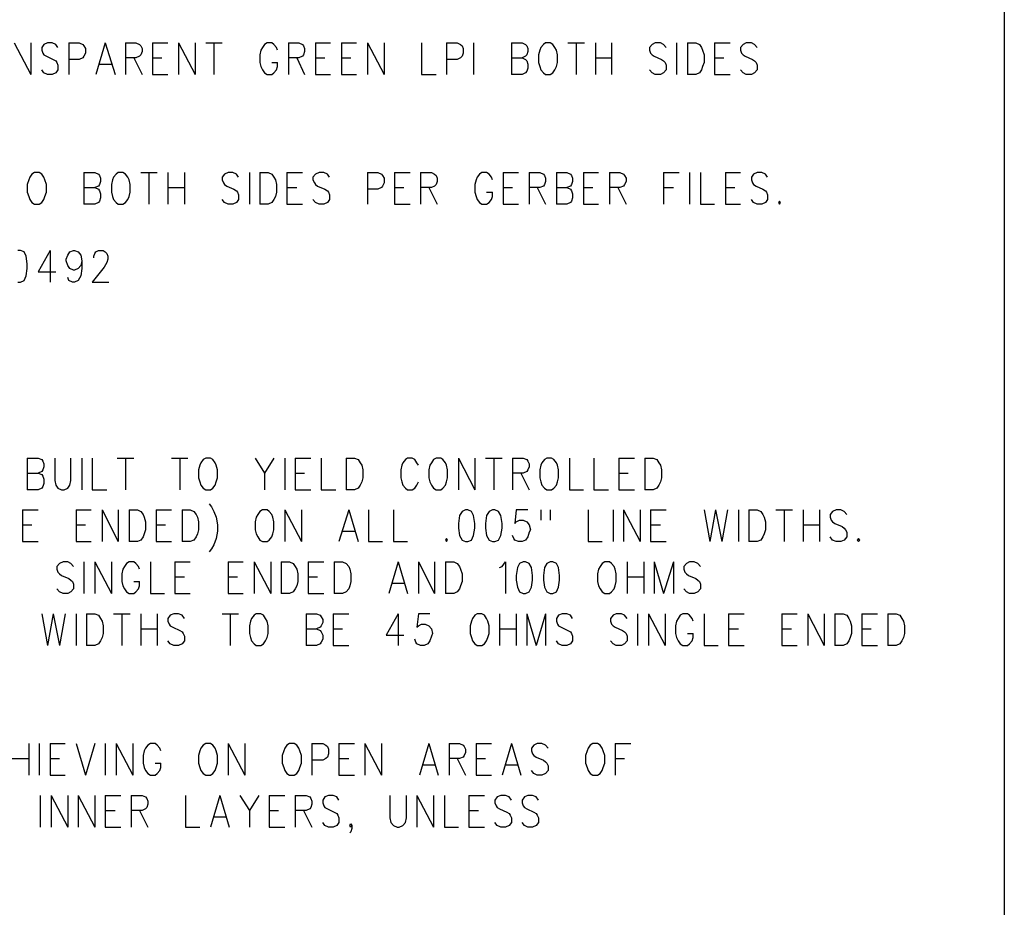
# Model space of a CAD drawing. Extents: x 11.9 to 28.1, y 10.8 to 21.2.
# Tile 39 of 45: x 26.2 to 28.1, y 16.1 to 17.8. Entities that reach past the tile are written whole.
import ezdxf

# ---------------------------------------------------------------- set-up
doc = ezdxf.new("R2010")
doc.units = 0
doc.header["$MEASUREMENT"] = 0
doc.layers.add('LAYNR1', color=2, linetype='Continuous')

msp = doc.modelspace()

# ---------------------------------------------------------------- linework, layer by layer
at = {"layer": 'LAYNR1', "color": 7}
for points in [[(28.093, 21.199), (28.093, 10.799)], [(26.187, 17.73), (26.219, 17.669)], [(26.219, 17.73), (26.219, 17.669)], [(26.271, 17.721), (26.267, 17.727), (26.26, 17.73), (26.251, 17.73), (26.244, 17.727), (26.24, 17.721), (26.24, 17.716)], [(26.292, 17.73), (26.292, 17.669)], [(26.292, 17.73), (26.312, 17.73), (26.319, 17.727), (26.321, 17.724), (26.324, 17.719), (26.324, 17.71), (26.321, 17.704), (26.319, 17.701), (26.312, 17.698), (26.292, 17.698)], [(26.362, 17.73), (26.344, 17.669)], [(26.362, 17.73), (26.381, 17.669)], [(26.401, 17.73), (26.401, 17.669)], [(26.401, 17.73), (26.421, 17.73), (26.428, 17.727), (26.431, 17.724), (26.433, 17.719), (26.433, 17.713), (26.431, 17.707), (26.428, 17.704), (26.421, 17.701), (26.401, 17.701)], [(26.453, 17.73), (26.453, 17.669)], [(26.453, 17.73), (26.483, 17.73)], [(26.503, 17.73), (26.503, 17.669)], [(26.503, 17.73), (26.535, 17.669)], [(26.535, 17.73), (26.535, 17.669)], [(26.556, 17.73), (26.587, 17.73)], [(26.571, 17.73), (26.571, 17.669)], [(26.694, 17.716), (26.692, 17.721), (26.687, 17.727), (26.683, 17.73), (26.674, 17.73), (26.669, 17.727), (26.665, 17.721), (26.662, 17.716)], [(26.715, 17.73), (26.715, 17.669)], [(26.715, 17.73), (26.735, 17.73), (26.742, 17.727), (26.744, 17.724), (26.746, 17.719), (26.746, 17.713), (26.744, 17.707), (26.742, 17.704), (26.735, 17.701), (26.715, 17.701)], [(26.767, 17.73), (26.767, 17.669)], [(26.767, 17.73), (26.796, 17.73)], [(26.817, 17.73), (26.817, 17.669)], [(26.817, 17.73), (26.846, 17.73)], [(26.867, 17.73), (26.867, 17.669)], [(26.867, 17.73), (26.899, 17.669)], [(26.899, 17.73), (26.899, 17.669)], [(26.971, 17.73), (26.971, 17.669)], [(27.019, 17.73), (27.019, 17.669)], [(27.019, 17.73), (27.04, 17.73), (27.046, 17.727), (27.049, 17.724), (27.051, 17.719), (27.051, 17.71), (27.049, 17.704), (27.046, 17.701), (27.04, 17.698), (27.019, 17.698)], [(27.071, 17.73), (27.071, 17.669)], [(27.144, 17.73), (27.144, 17.669)], [(27.144, 17.73), (27.165, 17.73), (27.171, 17.727), (27.174, 17.724), (27.176, 17.719), (27.176, 17.713), (27.174, 17.707), (27.171, 17.704), (27.165, 17.701)], [(27.21, 17.73), (27.206, 17.727), (27.201, 17.721), (27.199, 17.716)], [(27.231, 17.716), (27.228, 17.721), (27.224, 17.727), (27.219, 17.73), (27.21, 17.73)], [(27.253, 17.73), (27.285, 17.73)], [(27.269, 17.73), (27.269, 17.669)], [(27.306, 17.73), (27.306, 17.669)], [(27.337, 17.73), (27.337, 17.669)], [(27.442, 17.721), (27.437, 17.727), (27.431, 17.73), (27.421, 17.73), (27.415, 17.727), (27.41, 17.721), (27.41, 17.716)], [(27.462, 17.73), (27.462, 17.669)], [(27.483, 17.73), (27.483, 17.669)], [(27.483, 17.73), (27.499, 17.73), (27.506, 17.727), (27.51, 17.721), (27.512, 17.716)], [(27.535, 17.73), (27.535, 17.669)], [(27.535, 17.73), (27.565, 17.73)], [(27.617, 17.721), (27.612, 17.727), (27.606, 17.73), (27.596, 17.73), (27.59, 17.727), (27.585, 17.721), (27.585, 17.716)], [(26.24, 17.716), (26.242, 17.71), (26.244, 17.707), (26.249, 17.704), (26.262, 17.698), (26.267, 17.695), (26.269, 17.692)], [(26.662, 17.716), (26.66, 17.707), (26.66, 17.692)], [(27.199, 17.716), (27.196, 17.707), (27.196, 17.692)], [(27.233, 17.692), (27.233, 17.707), (27.231, 17.716)], [(27.41, 17.716), (27.412, 17.71), (27.415, 17.707), (27.419, 17.704), (27.433, 17.698), (27.437, 17.695), (27.44, 17.692)], [(27.512, 17.716), (27.515, 17.707), (27.515, 17.692)], [(27.585, 17.716), (27.587, 17.71), (27.59, 17.707), (27.594, 17.704), (27.608, 17.698), (27.612, 17.695), (27.615, 17.692)], [(26.269, 17.692), (26.271, 17.687), (26.271, 17.678), (26.267, 17.672), (26.26, 17.669)], [(26.351, 17.689), (26.374, 17.689)], [(26.417, 17.701), (26.433, 17.669)], [(26.453, 17.701), (26.471, 17.701)], [(26.66, 17.692), (26.662, 17.684), (26.665, 17.678), (26.669, 17.672), (26.674, 17.669)], [(26.683, 17.669), (26.687, 17.672), (26.692, 17.678), (26.694, 17.684), (26.694, 17.692)], [(26.683, 17.692), (26.694, 17.692)], [(26.731, 17.701), (26.746, 17.669)], [(26.767, 17.701), (26.785, 17.701)], [(26.817, 17.701), (26.835, 17.701)], [(27.144, 17.701), (27.165, 17.701), (27.171, 17.698), (27.174, 17.695), (27.176, 17.689), (27.176, 17.681), (27.174, 17.675), (27.171, 17.672), (27.165, 17.669)], [(27.196, 17.692), (27.199, 17.684), (27.201, 17.678), (27.206, 17.672), (27.21, 17.669)], [(27.219, 17.669), (27.224, 17.672), (27.228, 17.678), (27.231, 17.684), (27.233, 17.692)], [(27.306, 17.701), (27.337, 17.701)], [(27.44, 17.692), (27.442, 17.687), (27.442, 17.678), (27.437, 17.672), (27.431, 17.669)], [(27.515, 17.692), (27.512, 17.684), (27.51, 17.678), (27.506, 17.672), (27.499, 17.669)], [(27.535, 17.701), (27.553, 17.701)], [(27.615, 17.692), (27.617, 17.687), (27.617, 17.678), (27.612, 17.672), (27.606, 17.669)], [(26.251, 17.669), (26.244, 17.672), (26.24, 17.678)], [(26.26, 17.669), (26.251, 17.669)], [(26.453, 17.669), (26.483, 17.669)], [(26.674, 17.669), (26.683, 17.669)], [(26.767, 17.669), (26.796, 17.669)], [(26.817, 17.669), (26.846, 17.669)], [(26.971, 17.669), (26.999, 17.669)], [(27.165, 17.669), (27.144, 17.669)], [(27.21, 17.669), (27.219, 17.669)], [(27.421, 17.669), (27.415, 17.672), (27.41, 17.678)], [(27.431, 17.669), (27.421, 17.669)], [(27.499, 17.669), (27.483, 17.669)], [(27.535, 17.669), (27.565, 17.669)], [(27.596, 17.669), (27.59, 17.672), (27.585, 17.678)], [(27.606, 17.669), (27.596, 17.669)], [(26.226, 17.48), (26.221, 17.477), (26.217, 17.471), (26.215, 17.466)], [(26.246, 17.466), (26.244, 17.471), (26.24, 17.477), (26.235, 17.48), (26.226, 17.48)], [(26.321, 17.48), (26.321, 17.419)], [(26.321, 17.48), (26.342, 17.48), (26.349, 17.477), (26.351, 17.474), (26.353, 17.469), (26.353, 17.463), (26.351, 17.457), (26.349, 17.454), (26.342, 17.451)], [(26.387, 17.48), (26.383, 17.477), (26.378, 17.471), (26.376, 17.466)], [(26.408, 17.466), (26.406, 17.471), (26.401, 17.477), (26.396, 17.48), (26.387, 17.48)], [(26.431, 17.48), (26.462, 17.48)], [(26.446, 17.48), (26.446, 17.419)], [(26.483, 17.48), (26.483, 17.419)], [(26.515, 17.48), (26.515, 17.419)], [(26.619, 17.471), (26.615, 17.477), (26.608, 17.48), (26.599, 17.48), (26.592, 17.477), (26.587, 17.471), (26.587, 17.466)], [(26.64, 17.48), (26.64, 17.419)], [(26.66, 17.48), (26.66, 17.419)], [(26.66, 17.48), (26.676, 17.48), (26.683, 17.477), (26.687, 17.471), (26.69, 17.466)], [(26.712, 17.48), (26.712, 17.419)], [(26.712, 17.48), (26.742, 17.48)], [(26.794, 17.471), (26.79, 17.477), (26.783, 17.48), (26.774, 17.48), (26.767, 17.477), (26.762, 17.471), (26.762, 17.466)], [(26.867, 17.48), (26.867, 17.419)], [(26.867, 17.48), (26.887, 17.48), (26.894, 17.477), (26.896, 17.474), (26.899, 17.469), (26.899, 17.46), (26.896, 17.454), (26.894, 17.451), (26.887, 17.448), (26.867, 17.448)], [(26.919, 17.48), (26.919, 17.419)], [(26.919, 17.48), (26.949, 17.48)], [(26.969, 17.48), (26.969, 17.419)], [(26.969, 17.48), (26.99, 17.48), (26.996, 17.477), (26.999, 17.474), (27.001, 17.469), (27.001, 17.463), (26.999, 17.457), (26.996, 17.454), (26.99, 17.451), (26.969, 17.451)], [(27.108, 17.466), (27.106, 17.471), (27.101, 17.477), (27.096, 17.48), (27.087, 17.48), (27.083, 17.477), (27.078, 17.471), (27.076, 17.466)], [(27.128, 17.48), (27.128, 17.419)], [(27.128, 17.48), (27.158, 17.48)], [(27.178, 17.48), (27.178, 17.419)], [(27.178, 17.48), (27.199, 17.48), (27.206, 17.477), (27.208, 17.474), (27.21, 17.469), (27.21, 17.463), (27.208, 17.457), (27.206, 17.454), (27.199, 17.451), (27.178, 17.451)], [(27.231, 17.48), (27.231, 17.419)], [(27.231, 17.48), (27.251, 17.48), (27.258, 17.477), (27.26, 17.474), (27.262, 17.469), (27.262, 17.463), (27.26, 17.457), (27.258, 17.454), (27.251, 17.451)], [(27.283, 17.48), (27.283, 17.419)], [(27.283, 17.48), (27.312, 17.48)], [(27.333, 17.48), (27.333, 17.419)], [(27.333, 17.48), (27.353, 17.48), (27.36, 17.477), (27.362, 17.474), (27.365, 17.469), (27.365, 17.463), (27.362, 17.457), (27.36, 17.454), (27.353, 17.451), (27.333, 17.451)], [(27.437, 17.48), (27.437, 17.419)], [(27.437, 17.48), (27.467, 17.48)], [(27.487, 17.48), (27.487, 17.419)], [(27.508, 17.48), (27.508, 17.419)], [(27.556, 17.48), (27.556, 17.419)], [(27.556, 17.48), (27.585, 17.48)], [(27.637, 17.471), (27.633, 17.477), (27.626, 17.48), (27.617, 17.48), (27.61, 17.477), (27.606, 17.471), (27.606, 17.466)], [(26.215, 17.466), (26.212, 17.457), (26.212, 17.442)], [(26.249, 17.442), (26.249, 17.457), (26.246, 17.466)], [(26.376, 17.466), (26.374, 17.457), (26.374, 17.442)], [(26.41, 17.442), (26.41, 17.457), (26.408, 17.466)], [(26.587, 17.466), (26.59, 17.46), (26.592, 17.457), (26.596, 17.454), (26.61, 17.448), (26.615, 17.445), (26.617, 17.442)], [(26.69, 17.466), (26.692, 17.457), (26.692, 17.442)], [(26.762, 17.466), (26.765, 17.46), (26.767, 17.457), (26.771, 17.454), (26.785, 17.448), (26.79, 17.445), (26.792, 17.442)], [(27.076, 17.466), (27.074, 17.457), (27.074, 17.442)], [(27.606, 17.466), (27.608, 17.46), (27.61, 17.457), (27.615, 17.454), (27.628, 17.448), (27.633, 17.445), (27.635, 17.442)], [(26.212, 17.442), (26.215, 17.434), (26.217, 17.428), (26.221, 17.422), (26.226, 17.419)], [(26.235, 17.419), (26.24, 17.422), (26.244, 17.428), (26.246, 17.434), (26.249, 17.442)], [(26.321, 17.451), (26.342, 17.451), (26.349, 17.448), (26.351, 17.445), (26.353, 17.439), (26.353, 17.431), (26.351, 17.425), (26.349, 17.422), (26.342, 17.419)], [(26.374, 17.442), (26.376, 17.434), (26.378, 17.428), (26.383, 17.422), (26.387, 17.419)], [(26.396, 17.419), (26.401, 17.422), (26.406, 17.428), (26.408, 17.434), (26.41, 17.442)], [(26.483, 17.451), (26.515, 17.451)], [(26.617, 17.442), (26.619, 17.437), (26.619, 17.428), (26.615, 17.422), (26.608, 17.419)], [(26.692, 17.442), (26.69, 17.434), (26.687, 17.428), (26.683, 17.422), (26.676, 17.419)], [(26.712, 17.451), (26.731, 17.451)], [(26.792, 17.442), (26.794, 17.437), (26.794, 17.428), (26.79, 17.422), (26.783, 17.419)], [(26.919, 17.451), (26.937, 17.451)], [(26.985, 17.451), (27.001, 17.419)], [(27.074, 17.442), (27.076, 17.434), (27.078, 17.428), (27.083, 17.422), (27.087, 17.419)], [(27.096, 17.419), (27.101, 17.422), (27.106, 17.428), (27.108, 17.434), (27.108, 17.442)], [(27.096, 17.442), (27.108, 17.442)], [(27.128, 17.451), (27.146, 17.451)], [(27.194, 17.451), (27.21, 17.419)], [(27.231, 17.451), (27.251, 17.451), (27.258, 17.448), (27.26, 17.445), (27.262, 17.439), (27.262, 17.431), (27.26, 17.425), (27.258, 17.422), (27.251, 17.419)], [(27.283, 17.451), (27.301, 17.451)], [(27.349, 17.451), (27.365, 17.419)], [(27.437, 17.451), (27.456, 17.451)], [(27.556, 17.451), (27.574, 17.451)], [(27.635, 17.442), (27.637, 17.437), (27.637, 17.428), (27.633, 17.422), (27.626, 17.419)], [(26.599, 17.419), (26.592, 17.422), (26.587, 17.428)], [(26.774, 17.419), (26.767, 17.422), (26.762, 17.428)], [(27.617, 17.419), (27.61, 17.422), (27.606, 17.428)], [(27.66, 17.425), (27.658, 17.422), (27.66, 17.419)], [(27.66, 17.419), (27.662, 17.422), (27.66, 17.425)], [(26.226, 17.419), (26.235, 17.419)], [(26.342, 17.419), (26.321, 17.419)], [(26.387, 17.419), (26.396, 17.419)], [(26.608, 17.419), (26.599, 17.419)], [(26.676, 17.419), (26.66, 17.419)], [(26.712, 17.419), (26.742, 17.419)], [(26.783, 17.419), (26.774, 17.419)], [(26.919, 17.419), (26.949, 17.419)], [(27.087, 17.419), (27.096, 17.419)], [(27.128, 17.419), (27.158, 17.419)], [(27.251, 17.419), (27.231, 17.419)], [(27.283, 17.419), (27.312, 17.419)], [(27.508, 17.419), (27.535, 17.419)], [(27.556, 17.419), (27.585, 17.419)], [(27.626, 17.419), (27.617, 17.419)], [(26.199, 17.269), (26.206, 17.272), (26.21, 17.281), (26.212, 17.295), (26.212, 17.304), (26.21, 17.319), (26.206, 17.327), (26.199, 17.33), (26.194, 17.33)], [(26.256, 17.33), (26.233, 17.289), (26.267, 17.289)], [(26.256, 17.33), (26.256, 17.269)], [(26.301, 17.292), (26.294, 17.295), (26.29, 17.301), (26.287, 17.31), (26.287, 17.313), (26.29, 17.321), (26.294, 17.327), (26.301, 17.33), (26.303, 17.33), (26.31, 17.327), (26.315, 17.321), (26.317, 17.31), (26.317, 17.295), (26.315, 17.281), (26.31, 17.272), (26.303, 17.269)], [(26.34, 17.316), (26.34, 17.319), (26.342, 17.324), (26.344, 17.327), (26.349, 17.33), (26.358, 17.33), (26.362, 17.327), (26.365, 17.324), (26.367, 17.319), (26.367, 17.313), (26.365, 17.307), (26.36, 17.298), (26.337, 17.269)], [(26.317, 17.31), (26.315, 17.301), (26.31, 17.295), (26.303, 17.292)], [(26.303, 17.292), (26.301, 17.292)], [(26.194, 17.269), (26.199, 17.269)], [(26.299, 17.269), (26.292, 17.272), (26.29, 17.278)], [(26.303, 17.269), (26.299, 17.269)], [(26.337, 17.269), (26.369, 17.269)], [(26.212, 16.93), (26.212, 16.869)], [(26.212, 16.93), (26.233, 16.93), (26.24, 16.927), (26.242, 16.924), (26.244, 16.919), (26.244, 16.913), (26.242, 16.907), (26.24, 16.904), (26.233, 16.901)], [(26.265, 16.93), (26.265, 16.887), (26.267, 16.878), (26.271, 16.872), (26.278, 16.869)], [(26.283, 16.869), (26.29, 16.872), (26.294, 16.878), (26.296, 16.887), (26.296, 16.93)], [(26.317, 16.93), (26.317, 16.869)], [(26.337, 16.93), (26.337, 16.869)], [(26.385, 16.93), (26.417, 16.93)], [(26.401, 16.93), (26.401, 16.869)], [(26.49, 16.93), (26.521, 16.93)], [(26.506, 16.93), (26.506, 16.869)], [(26.556, 16.93), (26.551, 16.927), (26.546, 16.921), (26.544, 16.916)], [(26.576, 16.916), (26.574, 16.921), (26.569, 16.927), (26.565, 16.93), (26.556, 16.93)], [(26.651, 16.93), (26.669, 16.901), (26.669, 16.869)], [(26.687, 16.93), (26.669, 16.901)], [(26.708, 16.93), (26.708, 16.869)], [(26.728, 16.93), (26.728, 16.869)], [(26.728, 16.93), (26.758, 16.93)], [(26.778, 16.93), (26.778, 16.869)], [(26.826, 16.93), (26.826, 16.869)], [(26.826, 16.93), (26.842, 16.93), (26.849, 16.927), (26.853, 16.921), (26.856, 16.916)], [(26.965, 16.916), (26.962, 16.921), (26.958, 16.927), (26.953, 16.93), (26.944, 16.93), (26.94, 16.927), (26.935, 16.921), (26.933, 16.916)], [(26.999, 16.93), (26.994, 16.927), (26.99, 16.921), (26.987, 16.916)], [(27.019, 16.916), (27.017, 16.921), (27.012, 16.927), (27.008, 16.93), (26.999, 16.93)], [(27.042, 16.93), (27.042, 16.869)], [(27.042, 16.93), (27.074, 16.869)], [(27.074, 16.93), (27.074, 16.869)], [(27.094, 16.93), (27.126, 16.93)], [(27.11, 16.93), (27.11, 16.869)], [(27.146, 16.93), (27.146, 16.869)], [(27.146, 16.93), (27.167, 16.93), (27.174, 16.927), (27.176, 16.924), (27.178, 16.919), (27.178, 16.913), (27.176, 16.907), (27.174, 16.904), (27.167, 16.901), (27.146, 16.901)], [(27.212, 16.93), (27.208, 16.927), (27.203, 16.921), (27.201, 16.916)], [(27.233, 16.916), (27.231, 16.921), (27.226, 16.927), (27.221, 16.93), (27.212, 16.93)], [(27.256, 16.93), (27.256, 16.869)], [(27.303, 16.93), (27.303, 16.869)], [(27.351, 16.93), (27.351, 16.869)], [(27.351, 16.93), (27.381, 16.93)], [(27.401, 16.93), (27.401, 16.869)], [(27.401, 16.93), (27.417, 16.93), (27.424, 16.927), (27.428, 16.921), (27.431, 16.916)], [(26.544, 16.916), (26.542, 16.907), (26.542, 16.892)], [(26.578, 16.892), (26.578, 16.907), (26.576, 16.916)], [(26.856, 16.916), (26.858, 16.907), (26.858, 16.892)], [(26.933, 16.916), (26.931, 16.907), (26.931, 16.892)], [(26.987, 16.916), (26.985, 16.907), (26.985, 16.892)], [(27.021, 16.892), (27.021, 16.907), (27.019, 16.916)], [(27.201, 16.916), (27.199, 16.907), (27.199, 16.892)], [(27.235, 16.892), (27.235, 16.907), (27.233, 16.916)], [(27.431, 16.916), (27.433, 16.907), (27.433, 16.892)], [(26.212, 16.901), (26.233, 16.901), (26.24, 16.898), (26.242, 16.895), (26.244, 16.889), (26.244, 16.881), (26.242, 16.875), (26.24, 16.872), (26.233, 16.869)], [(26.542, 16.892), (26.544, 16.884), (26.546, 16.878), (26.551, 16.872), (26.556, 16.869)], [(26.565, 16.869), (26.569, 16.872), (26.574, 16.878), (26.576, 16.884), (26.578, 16.892)], [(26.728, 16.901), (26.746, 16.901)], [(26.858, 16.892), (26.856, 16.884), (26.853, 16.878), (26.849, 16.872), (26.842, 16.869)], [(26.931, 16.892), (26.933, 16.884), (26.935, 16.878), (26.94, 16.872), (26.944, 16.869)], [(26.985, 16.892), (26.987, 16.884), (26.99, 16.878), (26.994, 16.872), (26.999, 16.869)], [(27.008, 16.869), (27.012, 16.872), (27.017, 16.878), (27.019, 16.884), (27.021, 16.892)], [(27.162, 16.901), (27.178, 16.869)], [(27.199, 16.892), (27.201, 16.884), (27.203, 16.878), (27.208, 16.872), (27.212, 16.869)], [(27.221, 16.869), (27.226, 16.872), (27.231, 16.878), (27.233, 16.884), (27.235, 16.892)], [(27.351, 16.901), (27.369, 16.901)], [(27.433, 16.892), (27.431, 16.884), (27.428, 16.878), (27.424, 16.872), (27.417, 16.869)], [(26.953, 16.869), (26.958, 16.872), (26.962, 16.878), (26.965, 16.884)], [(26.233, 16.869), (26.212, 16.869)], [(26.278, 16.869), (26.283, 16.869)], [(26.337, 16.869), (26.365, 16.869)], [(26.556, 16.869), (26.565, 16.869)], [(26.728, 16.869), (26.758, 16.869)], [(26.778, 16.869), (26.806, 16.869)], [(26.842, 16.869), (26.826, 16.869)], [(26.944, 16.869), (26.953, 16.869)], [(26.999, 16.869), (27.008, 16.869)], [(27.212, 16.869), (27.221, 16.869)], [(27.256, 16.869), (27.283, 16.869)], [(27.303, 16.869), (27.331, 16.869)], [(27.351, 16.869), (27.381, 16.869)], [(27.417, 16.869), (27.401, 16.869)], [(26.562, 16.842), (26.567, 16.836), (26.571, 16.827), (26.576, 16.816)], [(26.203, 16.83), (26.203, 16.769)], [(26.203, 16.83), (26.233, 16.83)], [(26.306, 16.83), (26.306, 16.769)], [(26.306, 16.83), (26.335, 16.83)], [(26.356, 16.83), (26.356, 16.769)], [(26.356, 16.83), (26.387, 16.769)], [(26.387, 16.83), (26.387, 16.769)], [(26.408, 16.83), (26.408, 16.769)], [(26.408, 16.83), (26.424, 16.83), (26.431, 16.827), (26.435, 16.821), (26.437, 16.816)], [(26.437, 16.816), (26.44, 16.807), (26.44, 16.792)], [(26.46, 16.83), (26.46, 16.769)], [(26.46, 16.83), (26.49, 16.83)], [(26.51, 16.83), (26.51, 16.769)], [(26.51, 16.83), (26.526, 16.83), (26.533, 16.827), (26.537, 16.821), (26.54, 16.816)], [(26.54, 16.816), (26.542, 16.807), (26.542, 16.792)], [(26.576, 16.816), (26.578, 16.801), (26.578, 16.789), (26.576, 16.775), (26.571, 16.763), (26.567, 16.755), (26.562, 16.749)], [(26.653, 16.816), (26.651, 16.807), (26.651, 16.792)], [(26.665, 16.83), (26.66, 16.827), (26.656, 16.821), (26.653, 16.816)], [(26.685, 16.816), (26.683, 16.821), (26.678, 16.827), (26.674, 16.83), (26.665, 16.83)], [(26.687, 16.792), (26.687, 16.807), (26.685, 16.816)], [(26.708, 16.83), (26.708, 16.769)], [(26.708, 16.83), (26.74, 16.769)], [(26.74, 16.83), (26.74, 16.769)], [(26.831, 16.83), (26.812, 16.769)], [(26.831, 16.83), (26.849, 16.769)], [(26.869, 16.83), (26.869, 16.769)], [(26.917, 16.83), (26.917, 16.769)], [(27.056, 16.83), (27.049, 16.827), (27.044, 16.819), (27.042, 16.804), (27.042, 16.795), (27.044, 16.781), (27.049, 16.772), (27.056, 16.769)], [(27.06, 16.769), (27.067, 16.772), (27.071, 16.781), (27.074, 16.795), (27.074, 16.804), (27.071, 16.819), (27.067, 16.827), (27.06, 16.83), (27.056, 16.83)], [(27.108, 16.83), (27.101, 16.827), (27.096, 16.819), (27.094, 16.804), (27.094, 16.795), (27.096, 16.781), (27.101, 16.772), (27.108, 16.769)], [(27.112, 16.769), (27.119, 16.772), (27.124, 16.781), (27.126, 16.795), (27.126, 16.804), (27.124, 16.819), (27.119, 16.827), (27.112, 16.83), (27.108, 16.83)], [(27.176, 16.83), (27.153, 16.83), (27.151, 16.804), (27.153, 16.807), (27.16, 16.81), (27.167, 16.81), (27.174, 16.807), (27.178, 16.801), (27.181, 16.792)], [(27.201, 16.83), (27.201, 16.81)], [(27.219, 16.83), (27.219, 16.81)], [(27.292, 16.83), (27.292, 16.769)], [(27.34, 16.83), (27.34, 16.769)], [(27.36, 16.83), (27.36, 16.769)], [(27.36, 16.83), (27.392, 16.769)], [(27.392, 16.83), (27.392, 16.769)], [(27.412, 16.83), (27.412, 16.769)], [(27.412, 16.83), (27.442, 16.83)], [(27.515, 16.83), (27.526, 16.769)], [(27.537, 16.83), (27.526, 16.769)], [(27.537, 16.83), (27.549, 16.769)], [(27.56, 16.83), (27.549, 16.769)], [(27.581, 16.83), (27.581, 16.769)], [(27.601, 16.83), (27.601, 16.769)], [(27.601, 16.83), (27.617, 16.83), (27.624, 16.827), (27.628, 16.821), (27.631, 16.816)], [(27.631, 16.816), (27.633, 16.807), (27.633, 16.792)], [(27.653, 16.83), (27.685, 16.83)], [(27.669, 16.83), (27.669, 16.769)], [(27.706, 16.83), (27.706, 16.769)], [(27.737, 16.83), (27.737, 16.769)], [(27.79, 16.821), (27.785, 16.827), (27.778, 16.83), (27.769, 16.83), (27.762, 16.827), (27.758, 16.821), (27.758, 16.816)], [(27.758, 16.816), (27.76, 16.81), (27.762, 16.807), (27.767, 16.804), (27.781, 16.798), (27.785, 16.795), (27.787, 16.792)], [(26.203, 16.801), (26.221, 16.801)], [(26.306, 16.801), (26.324, 16.801)], [(26.46, 16.801), (26.478, 16.801)], [(27.412, 16.801), (27.431, 16.801)], [(27.706, 16.801), (27.737, 16.801)], [(26.44, 16.792), (26.437, 16.784), (26.435, 16.778), (26.431, 16.772), (26.424, 16.769)], [(26.542, 16.792), (26.54, 16.784), (26.537, 16.778), (26.533, 16.772), (26.526, 16.769)], [(26.651, 16.792), (26.653, 16.784), (26.656, 16.778), (26.66, 16.772), (26.665, 16.769)], [(26.674, 16.769), (26.678, 16.772), (26.683, 16.778), (26.685, 16.784), (26.687, 16.792)], [(26.819, 16.789), (26.842, 16.789)], [(27.158, 16.769), (27.151, 16.772), (27.149, 16.775), (27.146, 16.781)], [(27.181, 16.792), (27.178, 16.787), (27.176, 16.778), (27.171, 16.772), (27.165, 16.769)], [(27.633, 16.792), (27.631, 16.784), (27.628, 16.778), (27.624, 16.772), (27.617, 16.769)], [(27.769, 16.769), (27.762, 16.772), (27.758, 16.778)], [(27.787, 16.792), (27.79, 16.787), (27.79, 16.778), (27.785, 16.772), (27.778, 16.769)], [(26.203, 16.769), (26.233, 16.769)], [(26.306, 16.769), (26.335, 16.769)], [(26.424, 16.769), (26.408, 16.769)], [(26.46, 16.769), (26.49, 16.769)], [(26.526, 16.769), (26.51, 16.769)], [(26.665, 16.769), (26.674, 16.769)], [(26.869, 16.769), (26.896, 16.769)], [(26.917, 16.769), (26.944, 16.769)], [(27.019, 16.775), (27.017, 16.772), (27.019, 16.769)], [(27.019, 16.769), (27.021, 16.772), (27.019, 16.775)], [(27.056, 16.769), (27.06, 16.769)], [(27.108, 16.769), (27.112, 16.769)], [(27.165, 16.769), (27.158, 16.769)], [(27.292, 16.769), (27.319, 16.769)], [(27.412, 16.769), (27.442, 16.769)], [(27.617, 16.769), (27.601, 16.769)], [(27.778, 16.769), (27.769, 16.769)], [(27.812, 16.775), (27.81, 16.772), (27.812, 16.769)], [(27.812, 16.769), (27.815, 16.772), (27.812, 16.775)], [(26.301, 16.721), (26.296, 16.727), (26.29, 16.73), (26.281, 16.73), (26.274, 16.727), (26.269, 16.721), (26.269, 16.716)], [(26.321, 16.73), (26.321, 16.669)], [(26.342, 16.73), (26.342, 16.669)], [(26.342, 16.73), (26.374, 16.669)], [(26.374, 16.73), (26.374, 16.669)], [(26.428, 16.716), (26.426, 16.721), (26.421, 16.727), (26.417, 16.73), (26.408, 16.73), (26.403, 16.727), (26.399, 16.721), (26.396, 16.716)], [(26.449, 16.73), (26.449, 16.669)], [(26.496, 16.73), (26.496, 16.669)], [(26.496, 16.73), (26.526, 16.73)], [(26.599, 16.73), (26.599, 16.669)], [(26.599, 16.73), (26.628, 16.73)], [(26.649, 16.73), (26.649, 16.669)], [(26.649, 16.73), (26.681, 16.669)], [(26.681, 16.73), (26.681, 16.669)], [(26.701, 16.73), (26.701, 16.669)], [(26.701, 16.73), (26.717, 16.73), (26.724, 16.727), (26.728, 16.721), (26.731, 16.716)], [(26.753, 16.73), (26.753, 16.669)], [(26.753, 16.73), (26.783, 16.73)], [(26.803, 16.73), (26.803, 16.669)], [(26.803, 16.73), (26.819, 16.73), (26.826, 16.727), (26.831, 16.721), (26.833, 16.716)], [(26.926, 16.73), (26.908, 16.669)], [(26.926, 16.73), (26.944, 16.669)], [(26.965, 16.73), (26.965, 16.669)], [(26.965, 16.73), (26.996, 16.669)], [(26.996, 16.73), (26.996, 16.669)], [(27.017, 16.73), (27.017, 16.669)], [(27.017, 16.73), (27.033, 16.73), (27.04, 16.727), (27.044, 16.721), (27.046, 16.716)], [(27.121, 16.719), (27.126, 16.721), (27.133, 16.73), (27.133, 16.669)], [(27.167, 16.73), (27.16, 16.727), (27.156, 16.719), (27.153, 16.704), (27.153, 16.695), (27.156, 16.681), (27.16, 16.672), (27.167, 16.669)], [(27.171, 16.669), (27.178, 16.672), (27.183, 16.681), (27.185, 16.695), (27.185, 16.704), (27.183, 16.719), (27.178, 16.727), (27.171, 16.73), (27.167, 16.73)], [(27.219, 16.73), (27.212, 16.727), (27.208, 16.719), (27.206, 16.704), (27.206, 16.695), (27.208, 16.681), (27.212, 16.672), (27.219, 16.669)], [(27.224, 16.669), (27.231, 16.672), (27.235, 16.681), (27.237, 16.695), (27.237, 16.704), (27.235, 16.719), (27.231, 16.727), (27.224, 16.73), (27.219, 16.73)], [(27.324, 16.73), (27.319, 16.727), (27.315, 16.721), (27.312, 16.716)], [(27.344, 16.716), (27.342, 16.721), (27.337, 16.727), (27.333, 16.73), (27.324, 16.73)], [(27.367, 16.73), (27.367, 16.669)], [(27.399, 16.73), (27.399, 16.669)], [(27.419, 16.73), (27.419, 16.669)], [(27.419, 16.73), (27.437, 16.669)], [(27.456, 16.73), (27.437, 16.669)], [(27.456, 16.73), (27.456, 16.669)], [(27.508, 16.721), (27.503, 16.727), (27.496, 16.73), (27.487, 16.73), (27.481, 16.727), (27.476, 16.721), (27.476, 16.716)], [(26.269, 16.716), (26.271, 16.71), (26.274, 16.707), (26.278, 16.704), (26.292, 16.698), (26.296, 16.695), (26.299, 16.692)], [(26.396, 16.716), (26.394, 16.707), (26.394, 16.692)], [(26.496, 16.701), (26.515, 16.701)], [(26.599, 16.701), (26.617, 16.701)], [(26.731, 16.716), (26.733, 16.707), (26.733, 16.692)], [(26.753, 16.701), (26.771, 16.701)], [(26.833, 16.716), (26.835, 16.707), (26.835, 16.692)], [(27.046, 16.716), (27.049, 16.707), (27.049, 16.692)], [(27.312, 16.716), (27.31, 16.707), (27.31, 16.692)], [(27.346, 16.692), (27.346, 16.707), (27.344, 16.716)], [(27.367, 16.701), (27.399, 16.701)], [(27.476, 16.716), (27.478, 16.71), (27.481, 16.707), (27.485, 16.704), (27.499, 16.698), (27.503, 16.695), (27.506, 16.692)], [(26.299, 16.692), (26.301, 16.687), (26.301, 16.678), (26.296, 16.672), (26.29, 16.669)], [(26.394, 16.692), (26.396, 16.684), (26.399, 16.678), (26.403, 16.672), (26.408, 16.669)], [(26.417, 16.669), (26.421, 16.672), (26.426, 16.678), (26.428, 16.684), (26.428, 16.692)], [(26.417, 16.692), (26.428, 16.692)], [(26.733, 16.692), (26.731, 16.684), (26.728, 16.678), (26.724, 16.672), (26.717, 16.669)], [(26.835, 16.692), (26.833, 16.684), (26.831, 16.678), (26.826, 16.672), (26.819, 16.669)], [(26.915, 16.689), (26.937, 16.689)], [(27.049, 16.692), (27.046, 16.684), (27.044, 16.678), (27.04, 16.672), (27.033, 16.669)], [(27.31, 16.692), (27.312, 16.684), (27.315, 16.678), (27.319, 16.672), (27.324, 16.669)], [(27.333, 16.669), (27.337, 16.672), (27.342, 16.678), (27.344, 16.684), (27.346, 16.692)], [(27.506, 16.692), (27.508, 16.687), (27.508, 16.678), (27.503, 16.672), (27.496, 16.669)], [(26.281, 16.669), (26.274, 16.672), (26.269, 16.678)], [(26.29, 16.669), (26.281, 16.669)], [(26.408, 16.669), (26.417, 16.669)], [(26.449, 16.669), (26.476, 16.669)], [(26.496, 16.669), (26.526, 16.669)], [(26.599, 16.669), (26.628, 16.669)], [(26.717, 16.669), (26.701, 16.669)], [(26.753, 16.669), (26.783, 16.669)], [(26.819, 16.669), (26.803, 16.669)], [(27.033, 16.669), (27.017, 16.669)], [(27.167, 16.669), (27.171, 16.669)], [(27.219, 16.669), (27.224, 16.669)], [(27.324, 16.669), (27.333, 16.669)], [(27.487, 16.669), (27.481, 16.672), (27.476, 16.678)], [(27.496, 16.669), (27.487, 16.669)], [(26.24, 16.63), (26.251, 16.569)], [(26.262, 16.63), (26.251, 16.569)], [(26.262, 16.63), (26.274, 16.569)], [(26.285, 16.63), (26.274, 16.569)], [(26.306, 16.63), (26.306, 16.569)], [(26.326, 16.63), (26.326, 16.569)], [(26.326, 16.63), (26.342, 16.63), (26.349, 16.627), (26.353, 16.621), (26.356, 16.616)], [(26.378, 16.63), (26.41, 16.63)], [(26.394, 16.63), (26.394, 16.569)], [(26.431, 16.63), (26.431, 16.569)], [(26.462, 16.63), (26.462, 16.569)], [(26.515, 16.621), (26.51, 16.627), (26.503, 16.63), (26.494, 16.63), (26.487, 16.627), (26.483, 16.621), (26.483, 16.616)], [(26.587, 16.63), (26.619, 16.63)], [(26.603, 16.63), (26.603, 16.569)], [(26.653, 16.63), (26.649, 16.627), (26.644, 16.621), (26.642, 16.616)], [(26.674, 16.616), (26.671, 16.621), (26.667, 16.627), (26.662, 16.63), (26.653, 16.63)], [(26.749, 16.63), (26.749, 16.569)], [(26.749, 16.63), (26.769, 16.63), (26.776, 16.627), (26.778, 16.624), (26.781, 16.619), (26.781, 16.613), (26.778, 16.607), (26.776, 16.604), (26.769, 16.601)], [(26.801, 16.63), (26.801, 16.569)], [(26.801, 16.63), (26.831, 16.63)], [(26.926, 16.63), (26.903, 16.589), (26.937, 16.589)], [(26.926, 16.63), (26.926, 16.569)], [(26.987, 16.63), (26.965, 16.63), (26.962, 16.604), (26.965, 16.607), (26.971, 16.61), (26.978, 16.61), (26.985, 16.607), (26.99, 16.601), (26.992, 16.592)], [(27.078, 16.63), (27.074, 16.627), (27.069, 16.621), (27.067, 16.616)], [(27.099, 16.616), (27.096, 16.621), (27.092, 16.627), (27.087, 16.63), (27.078, 16.63)], [(27.121, 16.63), (27.121, 16.569)], [(27.153, 16.63), (27.153, 16.569)], [(27.174, 16.63), (27.174, 16.569)], [(27.174, 16.63), (27.192, 16.569)], [(27.21, 16.63), (27.192, 16.569)], [(27.21, 16.63), (27.21, 16.569)], [(27.262, 16.621), (27.258, 16.627), (27.251, 16.63), (27.242, 16.63), (27.235, 16.627), (27.231, 16.621), (27.231, 16.616)], [(27.367, 16.621), (27.362, 16.627), (27.356, 16.63), (27.346, 16.63), (27.34, 16.627), (27.335, 16.621), (27.335, 16.616)], [(27.387, 16.63), (27.387, 16.569)], [(27.408, 16.63), (27.408, 16.569)], [(27.408, 16.63), (27.44, 16.569)], [(27.44, 16.63), (27.44, 16.569)], [(27.494, 16.616), (27.492, 16.621), (27.487, 16.627), (27.483, 16.63), (27.474, 16.63), (27.469, 16.627), (27.465, 16.621), (27.462, 16.616)], [(27.515, 16.63), (27.515, 16.569)], [(27.562, 16.63), (27.562, 16.569)], [(27.562, 16.63), (27.592, 16.63)], [(27.665, 16.63), (27.665, 16.569)], [(27.665, 16.63), (27.694, 16.63)], [(27.715, 16.63), (27.715, 16.569)], [(27.715, 16.63), (27.746, 16.569)], [(27.746, 16.63), (27.746, 16.569)], [(27.767, 16.63), (27.767, 16.569)], [(27.767, 16.63), (27.783, 16.63), (27.79, 16.627), (27.794, 16.621), (27.796, 16.616)], [(27.819, 16.63), (27.819, 16.569)], [(27.819, 16.63), (27.849, 16.63)], [(27.869, 16.63), (27.869, 16.569)], [(27.869, 16.63), (27.885, 16.63), (27.892, 16.627), (27.896, 16.621), (27.899, 16.616)], [(26.356, 16.616), (26.358, 16.607), (26.358, 16.592)], [(26.483, 16.616), (26.485, 16.61), (26.487, 16.607), (26.492, 16.604), (26.506, 16.598), (26.51, 16.595), (26.512, 16.592)], [(26.642, 16.616), (26.64, 16.607), (26.64, 16.592)], [(26.676, 16.592), (26.676, 16.607), (26.674, 16.616)], [(27.067, 16.616), (27.065, 16.607), (27.065, 16.592)], [(27.101, 16.592), (27.101, 16.607), (27.099, 16.616)], [(27.231, 16.616), (27.233, 16.61), (27.235, 16.607), (27.24, 16.604), (27.253, 16.598), (27.258, 16.595), (27.26, 16.592)], [(27.335, 16.616), (27.337, 16.61), (27.34, 16.607), (27.344, 16.604), (27.358, 16.598), (27.362, 16.595), (27.365, 16.592)], [(27.462, 16.616), (27.46, 16.607), (27.46, 16.592)], [(27.796, 16.616), (27.799, 16.607), (27.799, 16.592)], [(27.899, 16.616), (27.901, 16.607), (27.901, 16.592)], [(26.358, 16.592), (26.356, 16.584), (26.353, 16.578), (26.349, 16.572), (26.342, 16.569)], [(26.431, 16.601), (26.462, 16.601)], [(26.512, 16.592), (26.515, 16.587), (26.515, 16.578), (26.51, 16.572), (26.503, 16.569)], [(26.64, 16.592), (26.642, 16.584), (26.644, 16.578), (26.649, 16.572), (26.653, 16.569)], [(26.662, 16.569), (26.667, 16.572), (26.671, 16.578), (26.674, 16.584), (26.676, 16.592)], [(26.749, 16.601), (26.769, 16.601), (26.776, 16.598), (26.778, 16.595), (26.781, 16.589), (26.781, 16.581), (26.778, 16.575), (26.776, 16.572), (26.769, 16.569)], [(26.801, 16.601), (26.819, 16.601)], [(26.992, 16.592), (26.99, 16.587), (26.987, 16.578), (26.983, 16.572), (26.976, 16.569)], [(27.065, 16.592), (27.067, 16.584), (27.069, 16.578), (27.074, 16.572), (27.078, 16.569)], [(27.087, 16.569), (27.092, 16.572), (27.096, 16.578), (27.099, 16.584), (27.101, 16.592)], [(27.121, 16.601), (27.153, 16.601)], [(27.26, 16.592), (27.262, 16.587), (27.262, 16.578), (27.258, 16.572), (27.251, 16.569)], [(27.365, 16.592), (27.367, 16.587), (27.367, 16.578), (27.362, 16.572), (27.356, 16.569)], [(27.46, 16.592), (27.462, 16.584), (27.465, 16.578), (27.469, 16.572), (27.474, 16.569)], [(27.483, 16.569), (27.487, 16.572), (27.492, 16.578), (27.494, 16.584), (27.494, 16.592)], [(27.483, 16.592), (27.494, 16.592)], [(27.562, 16.601), (27.581, 16.601)], [(27.665, 16.601), (27.683, 16.601)], [(27.799, 16.592), (27.796, 16.584), (27.794, 16.578), (27.79, 16.572), (27.783, 16.569)], [(27.819, 16.601), (27.837, 16.601)], [(27.901, 16.592), (27.899, 16.584), (27.896, 16.578), (27.892, 16.572), (27.885, 16.569)], [(26.342, 16.569), (26.326, 16.569)], [(26.494, 16.569), (26.487, 16.572), (26.483, 16.578)], [(26.503, 16.569), (26.494, 16.569)], [(26.653, 16.569), (26.662, 16.569)], [(26.769, 16.569), (26.749, 16.569)], [(26.801, 16.569), (26.831, 16.569)], [(26.969, 16.569), (26.962, 16.572), (26.96, 16.575), (26.958, 16.581)], [(26.976, 16.569), (26.969, 16.569)], [(27.078, 16.569), (27.087, 16.569)], [(27.242, 16.569), (27.235, 16.572), (27.231, 16.578)], [(27.251, 16.569), (27.242, 16.569)], [(27.346, 16.569), (27.34, 16.572), (27.335, 16.578)], [(27.356, 16.569), (27.346, 16.569)], [(27.474, 16.569), (27.483, 16.569)], [(27.515, 16.569), (27.542, 16.569)], [(27.562, 16.569), (27.592, 16.569)], [(27.665, 16.569), (27.694, 16.569)], [(27.783, 16.569), (27.767, 16.569)], [(27.819, 16.569), (27.849, 16.569)], [(27.885, 16.569), (27.869, 16.569)], [(26.215, 16.38), (26.215, 16.319)], [(26.235, 16.38), (26.235, 16.319)], [(26.256, 16.38), (26.256, 16.319)], [(26.256, 16.38), (26.285, 16.38)], [(26.306, 16.38), (26.324, 16.319)], [(26.342, 16.38), (26.324, 16.319)], [(26.362, 16.38), (26.362, 16.319)], [(26.383, 16.38), (26.383, 16.319)], [(26.383, 16.38), (26.415, 16.319)], [(26.415, 16.38), (26.415, 16.319)], [(26.469, 16.366), (26.467, 16.371), (26.462, 16.377), (26.458, 16.38), (26.449, 16.38), (26.444, 16.377), (26.44, 16.371), (26.437, 16.366)], [(26.556, 16.38), (26.551, 16.377), (26.546, 16.371), (26.544, 16.366)], [(26.576, 16.366), (26.574, 16.371), (26.569, 16.377), (26.565, 16.38), (26.556, 16.38)], [(26.599, 16.38), (26.599, 16.319)], [(26.599, 16.38), (26.631, 16.319)], [(26.631, 16.38), (26.631, 16.319)], [(26.717, 16.38), (26.712, 16.377), (26.708, 16.371), (26.706, 16.366)], [(26.737, 16.366), (26.735, 16.371), (26.731, 16.377), (26.726, 16.38), (26.717, 16.38)], [(26.76, 16.38), (26.76, 16.319)], [(26.76, 16.38), (26.781, 16.38), (26.787, 16.377), (26.79, 16.374), (26.792, 16.369), (26.792, 16.36), (26.79, 16.354), (26.787, 16.351), (26.781, 16.348), (26.76, 16.348)], [(26.812, 16.38), (26.812, 16.319)], [(26.812, 16.38), (26.842, 16.38)], [(26.862, 16.38), (26.862, 16.319)], [(26.862, 16.38), (26.894, 16.319)], [(26.894, 16.38), (26.894, 16.319)], [(26.985, 16.38), (26.967, 16.319)], [(26.985, 16.38), (27.003, 16.319)], [(27.024, 16.38), (27.024, 16.319)], [(27.024, 16.38), (27.044, 16.38), (27.051, 16.377), (27.053, 16.374), (27.056, 16.369), (27.056, 16.363), (27.053, 16.357), (27.051, 16.354), (27.044, 16.351), (27.024, 16.351)], [(27.076, 16.38), (27.076, 16.319)], [(27.076, 16.38), (27.106, 16.38)], [(27.144, 16.38), (27.126, 16.319)], [(27.144, 16.38), (27.162, 16.319)], [(27.215, 16.371), (27.21, 16.377), (27.203, 16.38), (27.194, 16.38), (27.187, 16.377), (27.183, 16.371), (27.183, 16.366)], [(27.301, 16.38), (27.296, 16.377), (27.292, 16.371), (27.29, 16.366)], [(27.321, 16.366), (27.319, 16.371), (27.315, 16.377), (27.31, 16.38), (27.301, 16.38)], [(27.344, 16.38), (27.344, 16.319)], [(27.344, 16.38), (27.374, 16.38)], [(26.437, 16.366), (26.435, 16.357), (26.435, 16.342)], [(26.544, 16.366), (26.542, 16.357), (26.542, 16.342)], [(26.578, 16.342), (26.578, 16.357), (26.576, 16.366)], [(26.706, 16.366), (26.703, 16.357), (26.703, 16.342)], [(26.74, 16.342), (26.74, 16.357), (26.737, 16.366)], [(27.183, 16.366), (27.185, 16.36), (27.187, 16.357), (27.192, 16.354), (27.206, 16.348), (27.21, 16.345), (27.212, 16.342)], [(27.29, 16.366), (27.287, 16.357), (27.287, 16.342)], [(27.324, 16.342), (27.324, 16.357), (27.321, 16.366)], [(26.183, 16.351), (26.215, 16.351)], [(26.256, 16.351), (26.274, 16.351)], [(26.435, 16.342), (26.437, 16.334), (26.44, 16.328), (26.444, 16.322), (26.449, 16.319)], [(26.458, 16.319), (26.462, 16.322), (26.467, 16.328), (26.469, 16.334), (26.469, 16.342)], [(26.458, 16.342), (26.469, 16.342)], [(26.542, 16.342), (26.544, 16.334), (26.546, 16.328), (26.551, 16.322), (26.556, 16.319)], [(26.565, 16.319), (26.569, 16.322), (26.574, 16.328), (26.576, 16.334), (26.578, 16.342)], [(26.703, 16.342), (26.706, 16.334), (26.708, 16.328), (26.712, 16.322), (26.717, 16.319)], [(26.726, 16.319), (26.731, 16.322), (26.735, 16.328), (26.737, 16.334), (26.74, 16.342)], [(26.812, 16.351), (26.831, 16.351)], [(27.04, 16.351), (27.056, 16.319)], [(27.076, 16.351), (27.094, 16.351)], [(27.212, 16.342), (27.215, 16.337), (27.215, 16.328), (27.21, 16.322), (27.203, 16.319)], [(27.287, 16.342), (27.29, 16.334), (27.292, 16.328), (27.296, 16.322), (27.301, 16.319)], [(27.31, 16.319), (27.315, 16.322), (27.319, 16.328), (27.321, 16.334), (27.324, 16.342)], [(27.344, 16.351), (27.362, 16.351)], [(26.974, 16.339), (26.996, 16.339)], [(27.133, 16.339), (27.156, 16.339)], [(27.194, 16.319), (27.187, 16.322), (27.183, 16.328)], [(26.256, 16.319), (26.285, 16.319)], [(26.449, 16.319), (26.458, 16.319)], [(26.556, 16.319), (26.565, 16.319)], [(26.717, 16.319), (26.726, 16.319)], [(26.812, 16.319), (26.842, 16.319)], [(27.076, 16.319), (27.106, 16.319)], [(27.203, 16.319), (27.194, 16.319)], [(27.301, 16.319), (27.31, 16.319)], [(26.237, 16.28), (26.237, 16.219)], [(26.258, 16.28), (26.258, 16.219)], [(26.258, 16.28), (26.29, 16.219)], [(26.29, 16.28), (26.29, 16.219)], [(26.31, 16.28), (26.31, 16.219)], [(26.31, 16.28), (26.342, 16.219)], [(26.342, 16.28), (26.342, 16.219)], [(26.362, 16.28), (26.362, 16.219)], [(26.362, 16.28), (26.392, 16.28)], [(26.412, 16.28), (26.412, 16.219)], [(26.412, 16.28), (26.433, 16.28), (26.44, 16.277), (26.442, 16.274), (26.444, 16.269), (26.444, 16.263), (26.442, 16.257), (26.44, 16.254), (26.433, 16.251), (26.412, 16.251)], [(26.517, 16.28), (26.517, 16.219)], [(26.583, 16.28), (26.565, 16.219)], [(26.583, 16.28), (26.601, 16.219)], [(26.621, 16.28), (26.64, 16.251), (26.64, 16.219)], [(26.658, 16.28), (26.64, 16.251)], [(26.678, 16.28), (26.678, 16.219)], [(26.678, 16.28), (26.708, 16.28)], [(26.728, 16.28), (26.728, 16.219)], [(26.728, 16.28), (26.749, 16.28), (26.756, 16.277), (26.758, 16.274), (26.76, 16.269), (26.76, 16.263), (26.758, 16.257), (26.756, 16.254), (26.749, 16.251), (26.728, 16.251)], [(26.812, 16.271), (26.808, 16.277), (26.801, 16.28), (26.792, 16.28), (26.785, 16.277), (26.781, 16.271), (26.781, 16.266)], [(26.781, 16.266), (26.783, 16.26), (26.785, 16.257), (26.79, 16.254), (26.803, 16.248), (26.808, 16.245), (26.81, 16.242)], [(26.91, 16.28), (26.91, 16.237), (26.912, 16.228), (26.917, 16.222), (26.924, 16.219)], [(26.928, 16.219), (26.935, 16.222), (26.94, 16.228), (26.942, 16.237), (26.942, 16.28)], [(26.962, 16.28), (26.962, 16.219)], [(26.962, 16.28), (26.994, 16.219)], [(26.994, 16.28), (26.994, 16.219)], [(27.015, 16.28), (27.015, 16.219)], [(27.062, 16.28), (27.062, 16.219)], [(27.062, 16.28), (27.092, 16.28)], [(27.144, 16.271), (27.14, 16.277), (27.133, 16.28), (27.124, 16.28), (27.117, 16.277), (27.112, 16.271), (27.112, 16.266)], [(27.112, 16.266), (27.115, 16.26), (27.117, 16.257), (27.121, 16.254), (27.135, 16.248), (27.14, 16.245), (27.142, 16.242)], [(27.196, 16.271), (27.192, 16.277), (27.185, 16.28), (27.176, 16.28), (27.169, 16.277), (27.165, 16.271), (27.165, 16.266)], [(27.165, 16.266), (27.167, 16.26), (27.169, 16.257), (27.174, 16.254), (27.187, 16.248), (27.192, 16.245), (27.194, 16.242)], [(26.362, 16.251), (26.381, 16.251)], [(26.428, 16.251), (26.444, 16.219)], [(26.678, 16.251), (26.696, 16.251)], [(26.744, 16.251), (26.76, 16.219)], [(27.062, 16.251), (27.081, 16.251)], [(26.571, 16.239), (26.594, 16.239)], [(26.792, 16.219), (26.785, 16.222), (26.781, 16.228)], [(26.81, 16.242), (26.812, 16.237), (26.812, 16.228), (26.808, 16.222), (26.801, 16.219)], [(27.124, 16.219), (27.117, 16.222), (27.112, 16.228)], [(27.142, 16.242), (27.144, 16.237), (27.144, 16.228), (27.14, 16.222), (27.133, 16.219)], [(27.176, 16.219), (27.169, 16.222), (27.165, 16.228)], [(27.194, 16.242), (27.196, 16.237), (27.196, 16.228), (27.192, 16.222), (27.185, 16.219)], [(26.362, 16.219), (26.392, 16.219)], [(26.517, 16.219), (26.544, 16.219)], [(26.678, 16.219), (26.708, 16.219)], [(26.801, 16.219), (26.792, 16.219)], [(26.835, 16.219), (26.833, 16.222), (26.835, 16.225), (26.837, 16.222), (26.837, 16.216), (26.835, 16.21), (26.833, 16.208)], [(26.837, 16.222), (26.835, 16.219)], [(26.924, 16.219), (26.928, 16.219)], [(27.015, 16.219), (27.042, 16.219)], [(27.062, 16.219), (27.092, 16.219)], [(27.133, 16.219), (27.124, 16.219)], [(27.185, 16.219), (27.176, 16.219)]]:
    msp.add_lwpolyline(points, dxfattribs=at)

doc.saveas('drawing.dxf')
